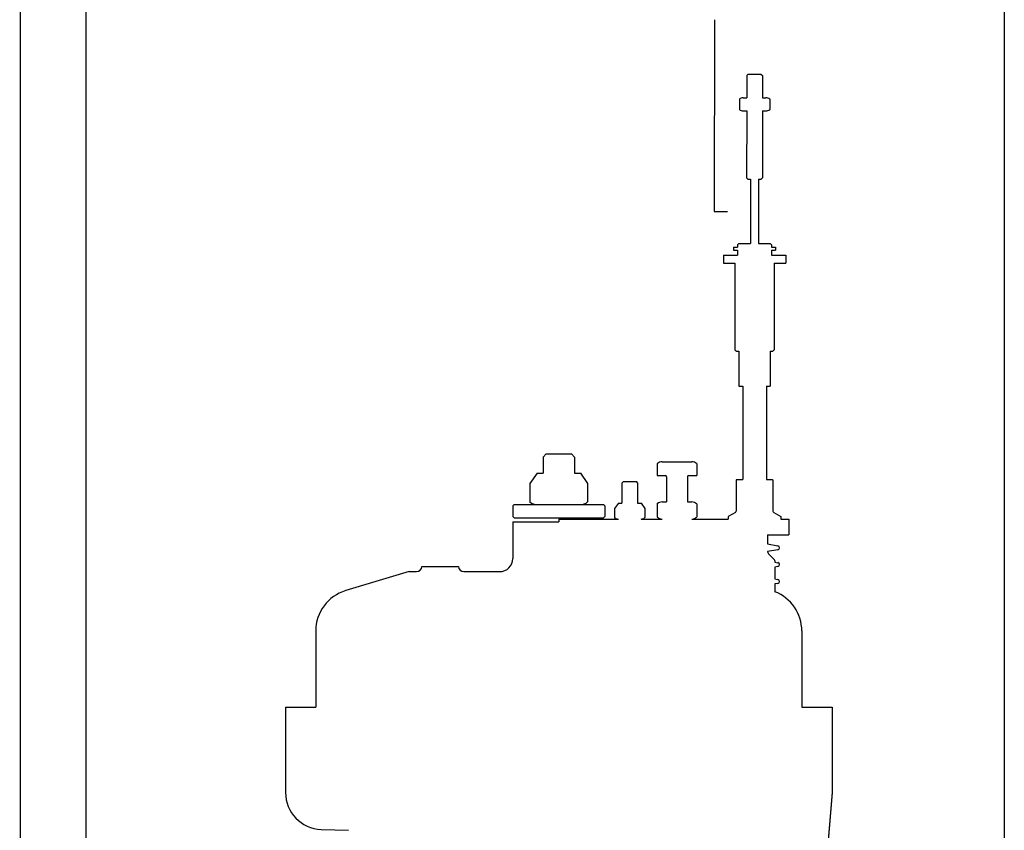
# Model space of a CAD drawing. Header units: millimetres. Extents: x -8838 to 31257, y -6224 to 3754.
# Tile 39 of 205: x -1260 to -1222, y -4936 to -4905. Entities that reach past the tile are written whole.
import ezdxf

# ---------------------------------------------------------------- set-up
doc = ezdxf.new("R2010")
doc.units = ezdxf.units.MM
doc.header["$LTSCALE"] = 10
doc.header["$MEASUREMENT"] = 0
doc.linetypes.add('rzut 2 pietra$0$ArchiTECH.PC Solid Line Type', pattern=[0])
doc.linetypes.add('SUFIT_2 PIETRO$0$ArchiTECH.PC Solid Line Type', pattern=[0])
doc.layers.add('IS_ARCH', color=254, linetype='CONTINUOUS', lineweight=18)
doc.layers.add('SUFIT_2 PIETRO$0$WINDA', color=254, linetype='CONTINUOUS')

msp = doc.modelspace()

# ---------------------------------------------------------------- linework, layer by layer
at = {"layer": 'IS_ARCH', "linetype": 'rzut 2 pietra$0$ArchiTECH.PC Solid Line Type'}
for p, q in [((-1222.248, -4827.93), (-1222.248, -5087.644)), ((-1259.702, -4868.444), (-1259.723, -5078.444)), ((-1259.702, -4868.444), (-1259.723, -5078.444)), ((-1259.702, -4868.444), (-1259.723, -5078.444)), ((-1257.202, -4868.445), (-1257.223, -5080.945)), ((-1257.202, -4868.445), (-1257.223, -5080.945)), ((-1257.202, -4868.445), (-1257.223, -5080.945)), ((-1233.276, -4904.778), (-1233.289, -4912.078)), ((-1233.276, -4904.778), (-1233.289, -4912.078)), ((-1233.276, -4904.778), (-1233.289, -4912.078)), ((-1231.993, -4906.846), (-1232.053, -4906.906)), ((-1231.993, -4906.846), (-1232.053, -4906.906)), ((-1231.993, -4906.846), (-1232.053, -4906.906)), ((-1232.053, -4906.906), (-1232.053, -4907.746)), ((-1232.053, -4906.906), (-1232.053, -4907.746)), ((-1232.053, -4906.906), (-1232.053, -4907.746)), ((-1231.993, -4906.846), (-1231.513, -4906.846)), ((-1231.993, -4906.846), (-1231.513, -4906.846)), ((-1231.993, -4906.846), (-1231.513, -4906.846)), ((-1231.513, -4906.846), (-1231.453, -4906.906)), ((-1231.513, -4906.846), (-1231.453, -4906.906)), ((-1231.513, -4906.846), (-1231.453, -4906.906)), ((-1231.453, -4906.906), (-1231.453, -4907.746)), ((-1231.453, -4906.906), (-1231.453, -4907.746)), ((-1231.453, -4906.906), (-1231.453, -4907.746)), ((-1232.186, -4907.746), (-1232.053, -4907.746)), ((-1232.186, -4907.746), (-1232.053, -4907.746)), ((-1232.186, -4907.746), (-1232.053, -4907.746)), ((-1231.453, -4907.746), (-1231.32, -4907.746)), ((-1231.453, -4907.746), (-1231.32, -4907.746)), ((-1231.453, -4907.746), (-1231.32, -4907.746)), ((-1232.331, -4907.8), (-1232.331, -4908.192)), ((-1232.331, -4907.8), (-1232.331, -4908.192)), ((-1232.331, -4907.8), (-1232.331, -4908.192)), ((-1231.176, -4907.8), (-1231.176, -4908.192)), ((-1231.176, -4907.8), (-1231.176, -4908.192)), ((-1231.176, -4907.8), (-1231.176, -4908.192)), ((-1232.186, -4908.246), (-1232.053, -4908.246)), ((-1232.186, -4908.246), (-1232.053, -4908.246)), ((-1232.186, -4908.246), (-1232.053, -4908.246)), ((-1232.053, -4908.246), (-1232.054, -4910.796)), ((-1232.053, -4908.246), (-1232.054, -4910.796)), ((-1232.053, -4908.246), (-1232.054, -4910.796)), ((-1231.453, -4908.246), (-1231.454, -4910.796)), ((-1231.453, -4908.246), (-1231.454, -4910.796)), ((-1231.453, -4908.246), (-1231.454, -4910.796)), ((-1231.453, -4908.246), (-1231.32, -4908.246)), ((-1231.453, -4908.246), (-1231.32, -4908.246)), ((-1231.453, -4908.246), (-1231.32, -4908.246)), ((-1232.054, -4910.796), (-1232.004, -4910.846)), ((-1232.054, -4910.796), (-1232.004, -4910.846)), ((-1232.054, -4910.796), (-1232.004, -4910.846)), ((-1232.004, -4910.846), (-1231.904, -4910.846)), ((-1232.004, -4910.846), (-1231.904, -4910.846)), ((-1232.004, -4910.846), (-1231.904, -4910.846)), ((-1231.904, -4910.846), (-1231.904, -4913.294)), ((-1231.904, -4910.846), (-1231.904, -4913.294)), ((-1231.904, -4910.846), (-1231.904, -4913.294)), ((-1231.604, -4910.846), (-1231.504, -4910.846)), ((-1231.604, -4910.846), (-1231.604, -4913.294)), ((-1231.604, -4910.846), (-1231.504, -4910.846)), ((-1231.604, -4910.846), (-1231.604, -4913.294)), ((-1231.604, -4910.846), (-1231.604, -4913.294)), ((-1231.604, -4910.846), (-1231.504, -4910.846)), ((-1231.454, -4910.796), (-1231.504, -4910.846)), ((-1231.454, -4910.796), (-1231.504, -4910.846)), ((-1231.454, -4910.796), (-1231.504, -4910.846)), ((-1233.289, -4912.078), (-1232.789, -4912.079)), ((-1233.289, -4912.078), (-1232.789, -4912.079)), ((-1233.289, -4912.078), (-1232.789, -4912.079)), ((-1232.354, -4913.294), (-1232.404, -4913.344)), ((-1232.354, -4913.294), (-1232.404, -4913.344)), ((-1232.354, -4913.294), (-1232.404, -4913.344)), ((-1232.404, -4913.344), (-1232.404, -4913.434)), ((-1232.404, -4913.344), (-1232.404, -4913.434)), ((-1232.404, -4913.344), (-1232.404, -4913.434)), ((-1232.354, -4913.294), (-1231.904, -4913.294)), ((-1232.354, -4913.294), (-1231.904, -4913.294)), ((-1232.354, -4913.294), (-1231.904, -4913.294)), ((-1231.604, -4913.294), (-1231.154, -4913.294)), ((-1231.604, -4913.294), (-1231.154, -4913.294)), ((-1231.604, -4913.294), (-1231.154, -4913.294)), ((-1231.154, -4913.294), (-1231.104, -4913.344)), ((-1231.154, -4913.294), (-1231.104, -4913.344)), ((-1231.154, -4913.294), (-1231.104, -4913.344)), ((-1231.104, -4913.344), (-1231.104, -4913.434)), ((-1231.104, -4913.344), (-1231.104, -4913.434)), ((-1231.104, -4913.344), (-1231.104, -4913.434)), ((-1232.939, -4913.744), (-1232.404, -4913.744)), ((-1232.939, -4913.744), (-1232.939, -4914.044)), ((-1232.939, -4913.744), (-1232.404, -4913.744)), ((-1232.939, -4913.744), (-1232.939, -4914.044)), ((-1232.939, -4913.744), (-1232.939, -4914.044)), ((-1232.939, -4913.744), (-1232.404, -4913.744)), ((-1232.554, -4913.434), (-1232.404, -4913.434)), ((-1232.554, -4913.434), (-1232.554, -4913.544)), ((-1232.554, -4913.434), (-1232.404, -4913.434)), ((-1232.554, -4913.434), (-1232.554, -4913.544)), ((-1232.554, -4913.434), (-1232.554, -4913.544)), ((-1232.554, -4913.434), (-1232.404, -4913.434)), ((-1232.554, -4913.544), (-1232.404, -4913.544)), ((-1232.554, -4913.544), (-1232.404, -4913.544)), ((-1232.554, -4913.544), (-1232.404, -4913.544)), ((-1232.404, -4913.544), (-1232.404, -4913.744)), ((-1232.404, -4913.544), (-1232.404, -4913.744)), ((-1232.404, -4913.544), (-1232.404, -4913.744)), ((-1231.104, -4913.434), (-1230.954, -4913.434)), ((-1231.104, -4913.434), (-1230.954, -4913.434)), ((-1231.104, -4913.434), (-1230.954, -4913.434)), ((-1231.104, -4913.544), (-1230.954, -4913.544)), ((-1231.104, -4913.544), (-1231.104, -4913.744)), ((-1231.104, -4913.544), (-1230.954, -4913.544)), ((-1231.104, -4913.544), (-1231.104, -4913.744)), ((-1231.104, -4913.544), (-1231.104, -4913.744)), ((-1231.104, -4913.544), (-1230.954, -4913.544)), ((-1231.104, -4913.744), (-1230.569, -4913.745)), ((-1231.104, -4913.744), (-1230.569, -4913.745)), ((-1231.104, -4913.744), (-1230.569, -4913.745)), ((-1230.954, -4913.434), (-1230.954, -4913.544)), ((-1230.954, -4913.434), (-1230.954, -4913.544)), ((-1230.954, -4913.434), (-1230.954, -4913.544)), ((-1230.569, -4913.745), (-1230.569, -4914.045)), ((-1230.569, -4913.745), (-1230.569, -4914.045)), ((-1230.569, -4913.745), (-1230.569, -4914.045)), ((-1232.939, -4914.044), (-1232.504, -4914.044)), ((-1232.939, -4914.044), (-1232.504, -4914.044)), ((-1232.939, -4914.044), (-1232.504, -4914.044)), ((-1232.504, -4914.044), (-1232.504, -4917.344)), ((-1232.504, -4914.044), (-1232.504, -4917.344)), ((-1232.504, -4914.044), (-1232.504, -4917.344)), ((-1231.004, -4914.044), (-1230.569, -4914.045)), ((-1231.004, -4914.044), (-1231.004, -4917.344)), ((-1231.004, -4914.044), (-1230.569, -4914.045)), ((-1231.004, -4914.044), (-1231.004, -4917.344)), ((-1231.004, -4914.044), (-1231.004, -4917.344)), ((-1231.004, -4914.044), (-1230.569, -4914.045)), ((-1232.504, -4917.344), (-1232.454, -4917.394)), ((-1232.504, -4917.344), (-1232.454, -4917.394)), ((-1232.504, -4917.344), (-1232.454, -4917.394)), ((-1232.454, -4917.394), (-1232.354, -4917.394)), ((-1232.454, -4917.394), (-1232.354, -4917.394)), ((-1232.454, -4917.394), (-1232.354, -4917.394)), ((-1232.354, -4917.394), (-1232.354, -4918.723)), ((-1232.354, -4917.394), (-1232.354, -4918.723)), ((-1232.354, -4917.394), (-1232.354, -4918.723)), ((-1231.154, -4917.394), (-1231.054, -4917.394)), ((-1231.154, -4917.394), (-1231.154, -4918.723)), ((-1231.154, -4917.394), (-1231.054, -4917.394)), ((-1231.154, -4917.394), (-1231.154, -4918.723)), ((-1231.154, -4917.394), (-1231.154, -4918.723)), ((-1231.154, -4917.394), (-1231.054, -4917.394)), ((-1231.004, -4917.344), (-1231.054, -4917.394)), ((-1231.004, -4917.344), (-1231.054, -4917.394)), ((-1231.004, -4917.344), (-1231.054, -4917.394)), ((-1232.354, -4918.723), (-1232.204, -4918.723)), ((-1232.354, -4918.723), (-1232.204, -4918.723)), ((-1232.354, -4918.723), (-1232.204, -4918.723)), ((-1232.204, -4918.723), (-1232.205, -4922.279)), ((-1232.204, -4918.723), (-1232.205, -4922.279)), ((-1232.204, -4918.723), (-1232.205, -4922.279)), ((-1231.304, -4918.723), (-1231.305, -4922.279)), ((-1231.304, -4918.723), (-1231.305, -4922.279)), ((-1231.304, -4918.723), (-1231.305, -4922.279)), ((-1231.304, -4918.723), (-1231.154, -4918.723)), ((-1231.304, -4918.723), (-1231.154, -4918.723)), ((-1231.304, -4918.723), (-1231.154, -4918.723)), ((-1239.685, -4921.304), (-1239.805, -4921.424)), ((-1239.685, -4921.304), (-1239.805, -4921.424)), ((-1239.685, -4921.304), (-1239.805, -4921.424)), ((-1239.805, -4921.424), (-1239.805, -4922.033)), ((-1239.805, -4921.424), (-1239.805, -4922.033)), ((-1239.805, -4921.424), (-1239.805, -4922.033)), ((-1239.685, -4921.304), (-1238.725, -4921.304)), ((-1239.685, -4921.304), (-1238.725, -4921.304)), ((-1239.685, -4921.304), (-1238.725, -4921.304)), ((-1238.725, -4921.304), (-1238.605, -4921.424)), ((-1238.725, -4921.304), (-1238.605, -4921.424)), ((-1238.725, -4921.304), (-1238.605, -4921.424)), ((-1238.605, -4921.424), (-1238.605, -4922.033)), ((-1238.605, -4921.424), (-1238.605, -4922.033)), ((-1238.605, -4921.424), (-1238.605, -4922.033)), ((-1235.268, -4921.603), (-1234.142, -4921.603)), ((-1235.268, -4921.603), (-1234.142, -4921.603)), ((-1235.268, -4921.603), (-1234.142, -4921.603)), ((-1235.455, -4921.673), (-1235.455, -4922.133)), ((-1235.455, -4921.673), (-1235.455, -4922.133)), ((-1235.455, -4921.673), (-1235.455, -4922.133)), ((-1233.954, -4921.673), (-1233.954, -4922.133)), ((-1233.954, -4921.673), (-1233.954, -4922.133)), ((-1233.954, -4921.673), (-1233.954, -4922.133)), ((-1240.027, -4922.033), (-1240.302, -4922.435)), ((-1240.027, -4922.033), (-1240.302, -4922.435)), ((-1240.027, -4922.033), (-1240.302, -4922.435)), ((-1240.027, -4922.033), (-1239.805, -4922.033)), ((-1240.027, -4922.033), (-1239.805, -4922.033)), ((-1240.027, -4922.033), (-1239.805, -4922.033)), ((-1238.605, -4922.033), (-1238.382, -4922.033)), ((-1238.605, -4922.033), (-1238.382, -4922.033)), ((-1238.605, -4922.033), (-1238.382, -4922.033)), ((-1238.382, -4922.033), (-1238.108, -4922.436)), ((-1238.382, -4922.033), (-1238.108, -4922.436)), ((-1238.382, -4922.033), (-1238.108, -4922.436)), ((-1236.745, -4922.357), (-1236.805, -4922.417)), ((-1236.745, -4922.357), (-1236.805, -4922.417)), ((-1236.745, -4922.357), (-1236.805, -4922.417)), ((-1236.745, -4922.357), (-1236.265, -4922.357)), ((-1236.745, -4922.357), (-1236.265, -4922.357)), ((-1236.745, -4922.357), (-1236.265, -4922.357)), ((-1236.265, -4922.357), (-1236.205, -4922.417)), ((-1236.265, -4922.357), (-1236.205, -4922.417)), ((-1236.265, -4922.357), (-1236.205, -4922.417)), ((-1235.455, -4922.133), (-1235.145, -4922.133)), ((-1235.455, -4922.133), (-1235.145, -4922.133)), ((-1235.455, -4922.133), (-1235.145, -4922.133)), ((-1235.105, -4922.173), (-1235.105, -4923.134)), ((-1235.105, -4922.173), (-1235.105, -4923.134)), ((-1235.105, -4922.173), (-1235.105, -4923.134)), ((-1234.305, -4922.173), (-1234.305, -4923.134)), ((-1234.305, -4922.173), (-1234.305, -4923.134)), ((-1234.305, -4922.173), (-1234.305, -4923.134)), ((-1234.265, -4922.133), (-1233.954, -4922.133)), ((-1234.265, -4922.133), (-1233.954, -4922.133)), ((-1234.265, -4922.133), (-1233.954, -4922.133)), ((-1232.435, -4922.279), (-1232.455, -4922.299)), ((-1232.435, -4922.279), (-1232.455, -4922.299)), ((-1232.435, -4922.279), (-1232.455, -4922.299)), ((-1232.455, -4922.299), (-1232.455, -4923.479)), ((-1232.455, -4922.299), (-1232.455, -4923.479)), ((-1232.455, -4922.299), (-1232.455, -4923.479)), ((-1232.435, -4922.279), (-1232.205, -4922.279)), ((-1232.435, -4922.279), (-1232.205, -4922.279)), ((-1232.435, -4922.279), (-1232.205, -4922.279)), ((-1231.305, -4922.279), (-1231.075, -4922.279)), ((-1231.305, -4922.279), (-1231.075, -4922.279)), ((-1231.305, -4922.279), (-1231.075, -4922.279)), ((-1231.075, -4922.279), (-1231.055, -4922.299)), ((-1231.075, -4922.279), (-1231.055, -4922.299)), ((-1231.075, -4922.279), (-1231.055, -4922.299)), ((-1231.055, -4922.299), (-1231.055, -4923.479)), ((-1231.055, -4922.299), (-1231.055, -4923.479)), ((-1231.055, -4922.299), (-1231.055, -4923.479)), ((-1240.302, -4922.435), (-1240.302, -4923.131)), ((-1240.302, -4922.435), (-1240.302, -4923.131)), ((-1240.302, -4922.435), (-1240.302, -4923.131)), ((-1238.108, -4922.436), (-1238.108, -4923.131)), ((-1238.108, -4922.436), (-1238.108, -4923.131)), ((-1238.108, -4922.436), (-1238.108, -4923.131)), ((-1236.805, -4922.417), (-1236.805, -4923.184)), ((-1236.805, -4922.417), (-1236.805, -4923.184)), ((-1236.805, -4922.417), (-1236.805, -4923.184)), ((-1236.205, -4922.417), (-1236.205, -4923.184)), ((-1236.205, -4922.417), (-1236.205, -4923.184)), ((-1236.205, -4922.417), (-1236.205, -4923.184)), ((-1240.905, -4923.233), (-1240.955, -4923.283)), ((-1240.905, -4923.233), (-1240.955, -4923.283)), ((-1240.905, -4923.233), (-1240.955, -4923.283)), ((-1240.955, -4923.283), (-1240.955, -4923.683)), ((-1240.955, -4923.283), (-1240.955, -4923.683)), ((-1240.955, -4923.283), (-1240.955, -4923.683)), ((-1240.905, -4923.233), (-1237.505, -4923.233)), ((-1240.905, -4923.233), (-1237.505, -4923.233)), ((-1240.905, -4923.233), (-1237.505, -4923.233)), ((-1237.505, -4923.233), (-1237.455, -4923.284)), ((-1237.505, -4923.233), (-1237.455, -4923.284)), ((-1237.505, -4923.233), (-1237.455, -4923.284)), ((-1237.455, -4923.284), (-1237.455, -4923.684)), ((-1237.455, -4923.284), (-1237.455, -4923.684)), ((-1237.455, -4923.284), (-1237.455, -4923.684)), ((-1236.938, -4923.184), (-1237.082, -4923.387)), ((-1236.938, -4923.184), (-1237.082, -4923.387)), ((-1236.938, -4923.184), (-1237.082, -4923.387)), ((-1237.082, -4923.387), (-1237.082, -4923.73)), ((-1237.082, -4923.387), (-1237.082, -4923.73)), ((-1237.082, -4923.387), (-1237.082, -4923.73)), ((-1236.938, -4923.184), (-1236.805, -4923.184)), ((-1236.938, -4923.184), (-1236.805, -4923.184)), ((-1236.938, -4923.184), (-1236.805, -4923.184)), ((-1236.205, -4923.184), (-1236.072, -4923.184)), ((-1236.205, -4923.184), (-1236.072, -4923.184)), ((-1236.205, -4923.184), (-1236.072, -4923.184)), ((-1236.072, -4923.184), (-1235.928, -4923.387)), ((-1236.072, -4923.184), (-1235.928, -4923.387)), ((-1236.072, -4923.184), (-1235.928, -4923.387)), ((-1235.928, -4923.387), (-1235.928, -4923.73)), ((-1235.928, -4923.387), (-1235.928, -4923.73)), ((-1235.928, -4923.387), (-1235.928, -4923.73)), ((-1235.455, -4923.204), (-1235.455, -4923.714)), ((-1235.455, -4923.204), (-1235.455, -4923.714)), ((-1235.455, -4923.204), (-1235.455, -4923.714)), ((-1235.268, -4923.134), (-1235.105, -4923.134)), ((-1235.268, -4923.134), (-1235.105, -4923.134)), ((-1235.268, -4923.134), (-1235.105, -4923.134)), ((-1234.305, -4923.134), (-1234.142, -4923.134)), ((-1234.305, -4923.134), (-1234.142, -4923.134)), ((-1234.305, -4923.134), (-1234.142, -4923.134)), ((-1233.954, -4923.204), (-1233.954, -4923.714)), ((-1233.954, -4923.204), (-1233.954, -4923.714)), ((-1233.954, -4923.204), (-1233.954, -4923.714)), ((-1240.955, -4923.683), (-1240.905, -4923.733)), ((-1240.955, -4923.683), (-1240.905, -4923.733)), ((-1240.955, -4923.683), (-1240.905, -4923.733)), ((-1240.905, -4923.733), (-1237.505, -4923.733)), ((-1240.905, -4923.733), (-1237.505, -4923.733)), ((-1240.905, -4923.733), (-1237.505, -4923.733)), ((-1239.205, -4923.783), (-1239.205, -4923.886)), ((-1239.205, -4923.783), (-1236.938, -4923.784)), ((-1239.205, -4923.783), (-1239.205, -4923.886)), ((-1239.205, -4923.783), (-1236.938, -4923.784)), ((-1239.205, -4923.783), (-1236.938, -4923.784)), ((-1239.205, -4923.783), (-1239.205, -4923.886)), ((-1237.455, -4923.684), (-1237.505, -4923.733)), ((-1237.455, -4923.684), (-1237.505, -4923.733)), ((-1237.455, -4923.684), (-1237.505, -4923.733)), ((-1236.072, -4923.784), (-1235.268, -4923.784)), ((-1236.072, -4923.784), (-1235.268, -4923.784)), ((-1236.072, -4923.784), (-1235.268, -4923.784)), ((-1234.142, -4923.784), (-1232.755, -4923.784)), ((-1234.142, -4923.784), (-1232.755, -4923.784)), ((-1234.142, -4923.784), (-1232.755, -4923.784)), ((-1232.485, -4923.531), (-1232.755, -4923.687)), ((-1232.485, -4923.531), (-1232.755, -4923.687)), ((-1232.485, -4923.531), (-1232.755, -4923.687)), ((-1232.755, -4923.687), (-1232.755, -4923.784)), ((-1232.755, -4923.687), (-1232.755, -4923.784)), ((-1232.755, -4923.687), (-1232.755, -4923.784)), ((-1231.025, -4923.531), (-1230.755, -4923.687)), ((-1231.025, -4923.531), (-1230.755, -4923.687)), ((-1231.025, -4923.531), (-1230.755, -4923.687)), ((-1230.755, -4923.687), (-1230.755, -4923.784)), ((-1230.755, -4923.687), (-1230.755, -4923.784)), ((-1230.755, -4923.687), (-1230.755, -4923.784)), ((-1230.755, -4923.784), (-1230.455, -4923.784)), ((-1230.755, -4923.784), (-1230.455, -4923.784)), ((-1230.755, -4923.784), (-1230.455, -4923.784)), ((-1230.455, -4923.784), (-1230.455, -4924.384)), ((-1230.455, -4923.784), (-1230.455, -4924.384)), ((-1230.455, -4923.784), (-1230.455, -4924.384)), ((-1240.955, -4923.886), (-1239.205, -4923.886)), ((-1240.955, -4923.886), (-1240.955, -4925.286)), ((-1240.955, -4923.886), (-1239.205, -4923.886)), ((-1240.955, -4923.886), (-1240.955, -4925.286)), ((-1240.955, -4923.886), (-1240.955, -4925.286)), ((-1240.955, -4923.886), (-1239.205, -4923.886)), ((-1231.255, -4924.384), (-1230.455, -4924.384)), ((-1231.255, -4924.384), (-1231.255, -4924.734)), ((-1231.255, -4924.384), (-1230.455, -4924.384)), ((-1231.255, -4924.384), (-1231.255, -4924.734)), ((-1231.255, -4924.384), (-1231.255, -4924.734)), ((-1231.255, -4924.384), (-1230.455, -4924.384)), ((-1231.255, -4924.734), (-1230.867, -4924.805)), ((-1231.255, -4924.734), (-1230.867, -4924.805)), ((-1231.255, -4924.734), (-1230.867, -4924.805)), ((-1230.867, -4924.952), (-1231.255, -4925.023)), ((-1230.867, -4924.952), (-1231.255, -4925.023)), ((-1230.867, -4924.952), (-1231.255, -4925.023)), ((-1231.208, -4925.126), (-1230.998, -4925.337)), ((-1231.208, -4925.126), (-1230.998, -4925.337)), ((-1231.208, -4925.126), (-1230.998, -4925.337)), ((-1244.419, -4925.586), (-1243.019, -4925.586)), ((-1244.419, -4925.586), (-1243.019, -4925.586)), ((-1244.419, -4925.586), (-1243.019, -4925.586)), ((-1230.98, -4925.379), (-1230.98, -4925.424)), ((-1230.98, -4925.379), (-1230.98, -4925.424)), ((-1230.98, -4925.379), (-1230.98, -4925.424)), ((-1230.98, -4925.424), (-1230.867, -4925.445)), ((-1230.98, -4925.424), (-1230.867, -4925.445)), ((-1230.98, -4925.424), (-1230.867, -4925.445)), ((-1230.867, -4925.592), (-1230.98, -4925.613)), ((-1230.867, -4925.592), (-1230.98, -4925.613)), ((-1230.867, -4925.592), (-1230.98, -4925.613)), ((-1230.98, -4925.613), (-1230.98, -4926.064)), ((-1230.98, -4925.613), (-1230.98, -4926.064)), ((-1230.98, -4925.613), (-1230.98, -4926.064)), ((-1244.905, -4925.786), (-1247.315, -4926.508)), ((-1244.905, -4925.786), (-1247.315, -4926.508)), ((-1244.905, -4925.786), (-1247.315, -4926.508)), ((-1244.905, -4925.786), (-1244.619, -4925.786)), ((-1244.905, -4925.786), (-1244.619, -4925.786)), ((-1244.905, -4925.786), (-1244.619, -4925.786)), ((-1242.819, -4925.786), (-1241.455, -4925.786)), ((-1242.819, -4925.786), (-1241.455, -4925.786)), ((-1242.819, -4925.786), (-1241.455, -4925.786)), ((-1230.98, -4926.064), (-1230.867, -4926.085)), ((-1230.98, -4926.064), (-1230.867, -4926.085)), ((-1230.98, -4926.064), (-1230.867, -4926.085)), ((-1230.867, -4926.232), (-1230.98, -4926.253)), ((-1230.867, -4926.232), (-1230.98, -4926.253)), ((-1230.867, -4926.232), (-1230.98, -4926.253)), ((-1230.98, -4926.253), (-1230.98, -4926.549)), ((-1230.98, -4926.253), (-1230.98, -4926.549)), ((-1230.98, -4926.253), (-1230.98, -4926.549)), ((-1248.455, -4928.041), (-1248.456, -4930.948)), ((-1248.455, -4928.041), (-1248.456, -4930.948)), ((-1248.455, -4928.041), (-1248.456, -4930.948)), ((-1229.955, -4928.043), (-1229.956, -4930.949)), ((-1229.955, -4928.043), (-1229.956, -4930.949)), ((-1229.955, -4928.043), (-1229.956, -4930.949)), ((-1249.606, -4930.947), (-1248.456, -4930.948)), ((-1249.606, -4930.947), (-1249.606, -4934.196)), ((-1249.606, -4930.947), (-1248.456, -4930.948)), ((-1249.606, -4930.947), (-1249.606, -4934.196)), ((-1249.606, -4930.947), (-1249.606, -4934.196)), ((-1249.606, -4930.947), (-1248.456, -4930.948)), ((-1229.956, -4930.949), (-1228.806, -4930.95)), ((-1229.956, -4930.949), (-1228.806, -4930.95)), ((-1229.956, -4930.949), (-1228.806, -4930.95)), ((-1228.806, -4930.95), (-1228.806, -4934.198)), ((-1228.806, -4930.95), (-1228.806, -4934.198)), ((-1228.806, -4930.95), (-1228.806, -4934.198)), ((-1228.806, -4934.198), (-1229.407, -4941.478)), ((-1228.806, -4934.198), (-1229.407, -4941.478)), ((-1228.806, -4934.198), (-1229.407, -4941.478)), ((-1248.255, -4935.595), (-1247.205, -4935.632)), ((-1248.255, -4935.595), (-1247.205, -4935.632)), ((-1248.255, -4935.595), (-1247.205, -4935.632))]:
    msp.add_line(p, q, dxfattribs=at)
for centre, radius, start, end in [((-1232.186, -4907.967), 0.221, 90, 130.8768), ((-1231.32, -4907.967), 0.221, 49.112, 90), ((-1232.186, -4908.026), 0.221, 229.112, 270), ((-1231.32, -4908.026), 0.221, 270, 310.8768), ((-1235.268, -4921.89), 0.287, 90, 130.8768), ((-1234.142, -4921.89), 0.287, 49.112, 90), ((-1235.145, -4922.173), 0.04, 0, 90), ((-1234.265, -4922.173), 0.04, 90, 180), ((-1240.028, -4922.814), 0.419, 229.112, 270), ((-1238.382, -4922.814), 0.419, 270, 310.8768), ((-1235.268, -4923.42), 0.287, 90, 130.8768), ((-1234.142, -4923.421), 0.287, 49.112, 90), ((-1232.515, -4923.479), 0.06, 299.9944, 0), ((-1230.995, -4923.479), 0.06, 180, 239.9944), ((-1236.938, -4923.563), 0.221, 229.112, 270), ((-1236.072, -4923.563), 0.221, 270, 310.8768), ((-1235.268, -4923.497), 0.287, 229.112, 270), ((-1234.142, -4923.497), 0.287, 270, 310.8768), ((-1230.88, -4924.878), 0.075, 280.3568, 79.6319), ((-1241.455, -4925.286), 0.5, 270, 0), ((-1231.095, -4925.013), 0.16, 183.6565, 224.9944), ((-1231.04, -4925.379), 0.06, 0, 44.9944), ((-1244.619, -4925.586), 0.2, 270, 0), ((-1242.819, -4925.586), 0.2, 180, 270), ((-1230.88, -4925.518), 0.075, 280.3568, 79.6319), ((-1230.88, -4926.158), 0.075, 280.3568, 79.6319), ((-1246.855, -4928.041), 1.6, 106.6936, 179.9944), ((-1231.555, -4928.042), 1.6, 359.9944, 68.9326), ((-1248.206, -4934.196), 1.4, 179.9944, 267.9944)]:
    msp.add_arc(centre, radius, start, end, dxfattribs=at)
at = {"layer": 'SUFIT_2 PIETRO$0$WINDA', "linetype": 'SUFIT_2 PIETRO$0$ArchiTECH.PC Solid Line Type'}
for p, q in [((-1222.248, -4827.93), (-1222.248, -5087.644)), ((-1259.702, -4868.444), (-1259.723, -5078.444)), ((-1259.702, -4868.444), (-1259.723, -5078.444)), ((-1259.702, -4868.444), (-1259.723, -5078.444)), ((-1257.202, -4868.445), (-1257.223, -5080.945)), ((-1257.202, -4868.445), (-1257.223, -5080.945)), ((-1257.202, -4868.445), (-1257.223, -5080.945)), ((-1233.276, -4904.778), (-1233.289, -4912.078)), ((-1233.276, -4904.778), (-1233.289, -4912.078)), ((-1233.276, -4904.778), (-1233.289, -4912.078)), ((-1231.993, -4906.846), (-1232.053, -4906.906)), ((-1231.993, -4906.846), (-1232.053, -4906.906)), ((-1231.993, -4906.846), (-1232.053, -4906.906)), ((-1232.053, -4906.906), (-1232.053, -4907.746)), ((-1232.053, -4906.906), (-1232.053, -4907.746)), ((-1232.053, -4906.906), (-1232.053, -4907.746)), ((-1231.993, -4906.846), (-1231.513, -4906.846)), ((-1231.993, -4906.846), (-1231.513, -4906.846)), ((-1231.993, -4906.846), (-1231.513, -4906.846)), ((-1231.513, -4906.846), (-1231.453, -4906.906)), ((-1231.513, -4906.846), (-1231.453, -4906.906)), ((-1231.513, -4906.846), (-1231.453, -4906.906)), ((-1231.453, -4906.906), (-1231.453, -4907.746)), ((-1231.453, -4906.906), (-1231.453, -4907.746)), ((-1231.453, -4906.906), (-1231.453, -4907.746)), ((-1232.186, -4907.746), (-1232.053, -4907.746)), ((-1232.186, -4907.746), (-1232.053, -4907.746)), ((-1232.186, -4907.746), (-1232.053, -4907.746)), ((-1231.453, -4907.746), (-1231.32, -4907.746)), ((-1231.453, -4907.746), (-1231.32, -4907.746)), ((-1231.453, -4907.746), (-1231.32, -4907.746)), ((-1232.331, -4907.8), (-1232.331, -4908.192)), ((-1232.331, -4907.8), (-1232.331, -4908.192)), ((-1232.331, -4907.8), (-1232.331, -4908.192)), ((-1231.176, -4907.8), (-1231.176, -4908.192)), ((-1231.176, -4907.8), (-1231.176, -4908.192)), ((-1231.176, -4907.8), (-1231.176, -4908.192)), ((-1232.186, -4908.246), (-1232.053, -4908.246)), ((-1232.186, -4908.246), (-1232.053, -4908.246)), ((-1232.186, -4908.246), (-1232.053, -4908.246)), ((-1232.053, -4908.246), (-1232.054, -4910.796)), ((-1232.053, -4908.246), (-1232.054, -4910.796)), ((-1232.053, -4908.246), (-1232.054, -4910.796)), ((-1231.453, -4908.246), (-1231.454, -4910.796)), ((-1231.453, -4908.246), (-1231.454, -4910.796)), ((-1231.453, -4908.246), (-1231.454, -4910.796)), ((-1231.453, -4908.246), (-1231.32, -4908.246)), ((-1231.453, -4908.246), (-1231.32, -4908.246)), ((-1231.453, -4908.246), (-1231.32, -4908.246)), ((-1232.054, -4910.796), (-1232.004, -4910.846)), ((-1232.054, -4910.796), (-1232.004, -4910.846)), ((-1232.054, -4910.796), (-1232.004, -4910.846)), ((-1232.004, -4910.846), (-1231.904, -4910.846)), ((-1232.004, -4910.846), (-1231.904, -4910.846)), ((-1232.004, -4910.846), (-1231.904, -4910.846)), ((-1231.904, -4910.846), (-1231.904, -4913.294)), ((-1231.904, -4910.846), (-1231.904, -4913.294)), ((-1231.904, -4910.846), (-1231.904, -4913.294)), ((-1231.604, -4910.846), (-1231.504, -4910.846)), ((-1231.604, -4910.846), (-1231.604, -4913.294)), ((-1231.604, -4910.846), (-1231.604, -4913.294)), ((-1231.604, -4910.846), (-1231.504, -4910.846)), ((-1231.604, -4910.846), (-1231.604, -4913.294)), ((-1231.604, -4910.846), (-1231.504, -4910.846)), ((-1231.454, -4910.796), (-1231.504, -4910.846)), ((-1231.454, -4910.796), (-1231.504, -4910.846)), ((-1231.454, -4910.796), (-1231.504, -4910.846)), ((-1233.289, -4912.078), (-1232.789, -4912.079)), ((-1233.289, -4912.078), (-1232.789, -4912.079)), ((-1233.289, -4912.078), (-1232.789, -4912.079)), ((-1232.354, -4913.294), (-1232.404, -4913.344)), ((-1232.354, -4913.294), (-1232.404, -4913.344)), ((-1232.354, -4913.294), (-1232.404, -4913.344)), ((-1232.404, -4913.344), (-1232.404, -4913.434)), ((-1232.404, -4913.344), (-1232.404, -4913.434)), ((-1232.404, -4913.344), (-1232.404, -4913.434)), ((-1232.354, -4913.294), (-1231.904, -4913.294)), ((-1232.354, -4913.294), (-1231.904, -4913.294)), ((-1232.354, -4913.294), (-1231.904, -4913.294)), ((-1231.604, -4913.294), (-1231.154, -4913.294)), ((-1231.604, -4913.294), (-1231.154, -4913.294)), ((-1231.604, -4913.294), (-1231.154, -4913.294)), ((-1231.154, -4913.294), (-1231.104, -4913.344)), ((-1231.154, -4913.294), (-1231.104, -4913.344)), ((-1231.154, -4913.294), (-1231.104, -4913.344)), ((-1231.104, -4913.344), (-1231.104, -4913.434)), ((-1231.104, -4913.344), (-1231.104, -4913.434)), ((-1231.104, -4913.344), (-1231.104, -4913.434)), ((-1232.939, -4913.744), (-1232.404, -4913.744)), ((-1232.939, -4913.744), (-1232.939, -4914.044)), ((-1232.939, -4913.744), (-1232.939, -4914.044)), ((-1232.939, -4913.744), (-1232.404, -4913.744)), ((-1232.939, -4913.744), (-1232.939, -4914.044)), ((-1232.939, -4913.744), (-1232.404, -4913.744)), ((-1232.554, -4913.434), (-1232.404, -4913.434)), ((-1232.554, -4913.434), (-1232.554, -4913.544)), ((-1232.554, -4913.434), (-1232.554, -4913.544)), ((-1232.554, -4913.434), (-1232.404, -4913.434)), ((-1232.554, -4913.434), (-1232.554, -4913.544)), ((-1232.554, -4913.434), (-1232.404, -4913.434)), ((-1232.554, -4913.544), (-1232.404, -4913.544)), ((-1232.554, -4913.544), (-1232.404, -4913.544)), ((-1232.554, -4913.544), (-1232.404, -4913.544)), ((-1232.404, -4913.544), (-1232.404, -4913.744)), ((-1232.404, -4913.544), (-1232.404, -4913.744)), ((-1232.404, -4913.544), (-1232.404, -4913.744)), ((-1231.104, -4913.434), (-1230.954, -4913.434)), ((-1231.104, -4913.434), (-1230.954, -4913.434)), ((-1231.104, -4913.434), (-1230.954, -4913.434)), ((-1231.104, -4913.544), (-1230.954, -4913.544)), ((-1231.104, -4913.544), (-1231.104, -4913.744)), ((-1231.104, -4913.544), (-1231.104, -4913.744)), ((-1231.104, -4913.544), (-1230.954, -4913.544)), ((-1231.104, -4913.544), (-1231.104, -4913.744)), ((-1231.104, -4913.544), (-1230.954, -4913.544)), ((-1231.104, -4913.744), (-1230.569, -4913.745)), ((-1231.104, -4913.744), (-1230.569, -4913.745)), ((-1231.104, -4913.744), (-1230.569, -4913.745)), ((-1230.954, -4913.434), (-1230.954, -4913.544)), ((-1230.954, -4913.434), (-1230.954, -4913.544)), ((-1230.954, -4913.434), (-1230.954, -4913.544)), ((-1230.569, -4913.745), (-1230.569, -4914.045)), ((-1230.569, -4913.745), (-1230.569, -4914.045)), ((-1230.569, -4913.745), (-1230.569, -4914.045)), ((-1232.939, -4914.044), (-1232.504, -4914.044)), ((-1232.939, -4914.044), (-1232.504, -4914.044)), ((-1232.939, -4914.044), (-1232.504, -4914.044)), ((-1232.504, -4914.044), (-1232.504, -4917.344)), ((-1232.504, -4914.044), (-1232.504, -4917.344)), ((-1232.504, -4914.044), (-1232.504, -4917.344)), ((-1231.004, -4914.044), (-1230.569, -4914.045)), ((-1231.004, -4914.044), (-1231.004, -4917.344)), ((-1231.004, -4914.044), (-1231.004, -4917.344)), ((-1231.004, -4914.044), (-1230.569, -4914.045)), ((-1231.004, -4914.044), (-1231.004, -4917.344)), ((-1231.004, -4914.044), (-1230.569, -4914.045)), ((-1232.504, -4917.344), (-1232.454, -4917.394)), ((-1232.504, -4917.344), (-1232.454, -4917.394)), ((-1232.504, -4917.344), (-1232.454, -4917.394)), ((-1232.454, -4917.394), (-1232.354, -4917.394)), ((-1232.454, -4917.394), (-1232.354, -4917.394)), ((-1232.454, -4917.394), (-1232.354, -4917.394)), ((-1232.354, -4917.394), (-1232.354, -4918.723)), ((-1232.354, -4917.394), (-1232.354, -4918.723)), ((-1232.354, -4917.394), (-1232.354, -4918.723)), ((-1231.154, -4917.394), (-1231.054, -4917.394)), ((-1231.154, -4917.394), (-1231.154, -4918.723)), ((-1231.154, -4917.394), (-1231.154, -4918.723)), ((-1231.154, -4917.394), (-1231.054, -4917.394)), ((-1231.154, -4917.394), (-1231.154, -4918.723)), ((-1231.154, -4917.394), (-1231.054, -4917.394)), ((-1231.004, -4917.344), (-1231.054, -4917.394)), ((-1231.004, -4917.344), (-1231.054, -4917.394)), ((-1231.004, -4917.344), (-1231.054, -4917.394)), ((-1232.354, -4918.723), (-1232.204, -4918.723)), ((-1232.354, -4918.723), (-1232.204, -4918.723)), ((-1232.354, -4918.723), (-1232.204, -4918.723)), ((-1232.204, -4918.723), (-1232.205, -4922.279)), ((-1232.204, -4918.723), (-1232.205, -4922.279)), ((-1232.204, -4918.723), (-1232.205, -4922.279)), ((-1231.304, -4918.723), (-1231.305, -4922.279)), ((-1231.304, -4918.723), (-1231.305, -4922.279)), ((-1231.304, -4918.723), (-1231.305, -4922.279)), ((-1231.304, -4918.723), (-1231.154, -4918.723)), ((-1231.304, -4918.723), (-1231.154, -4918.723)), ((-1231.304, -4918.723), (-1231.154, -4918.723)), ((-1239.685, -4921.304), (-1239.805, -4921.424)), ((-1239.685, -4921.304), (-1239.805, -4921.424)), ((-1239.685, -4921.304), (-1239.805, -4921.424)), ((-1239.805, -4921.424), (-1239.805, -4922.033)), ((-1239.805, -4921.424), (-1239.805, -4922.033)), ((-1239.805, -4921.424), (-1239.805, -4922.033)), ((-1239.685, -4921.304), (-1238.725, -4921.304)), ((-1239.685, -4921.304), (-1238.725, -4921.304)), ((-1239.685, -4921.304), (-1238.725, -4921.304)), ((-1238.725, -4921.304), (-1238.605, -4921.424)), ((-1238.725, -4921.304), (-1238.605, -4921.424)), ((-1238.725, -4921.304), (-1238.605, -4921.424)), ((-1238.605, -4921.424), (-1238.605, -4922.033)), ((-1238.605, -4921.424), (-1238.605, -4922.033)), ((-1238.605, -4921.424), (-1238.605, -4922.033)), ((-1235.268, -4921.603), (-1234.142, -4921.603)), ((-1235.268, -4921.603), (-1234.142, -4921.603)), ((-1235.268, -4921.603), (-1234.142, -4921.603)), ((-1235.455, -4921.673), (-1235.455, -4922.133)), ((-1235.455, -4921.673), (-1235.455, -4922.133)), ((-1235.455, -4921.673), (-1235.455, -4922.133)), ((-1233.954, -4921.673), (-1233.954, -4922.133)), ((-1233.954, -4921.673), (-1233.954, -4922.133)), ((-1233.954, -4921.673), (-1233.954, -4922.133)), ((-1240.027, -4922.033), (-1240.302, -4922.435)), ((-1240.027, -4922.033), (-1240.302, -4922.435)), ((-1240.027, -4922.033), (-1240.302, -4922.435)), ((-1240.027, -4922.033), (-1239.805, -4922.033)), ((-1240.027, -4922.033), (-1239.805, -4922.033)), ((-1240.027, -4922.033), (-1239.805, -4922.033)), ((-1238.605, -4922.033), (-1238.382, -4922.033)), ((-1238.605, -4922.033), (-1238.382, -4922.033)), ((-1238.605, -4922.033), (-1238.382, -4922.033)), ((-1238.382, -4922.033), (-1238.108, -4922.436)), ((-1238.382, -4922.033), (-1238.108, -4922.436)), ((-1238.382, -4922.033), (-1238.108, -4922.436)), ((-1236.745, -4922.357), (-1236.805, -4922.417)), ((-1236.745, -4922.357), (-1236.805, -4922.417)), ((-1236.745, -4922.357), (-1236.805, -4922.417)), ((-1236.745, -4922.357), (-1236.265, -4922.357)), ((-1236.745, -4922.357), (-1236.265, -4922.357)), ((-1236.745, -4922.357), (-1236.265, -4922.357)), ((-1236.265, -4922.357), (-1236.205, -4922.417)), ((-1236.265, -4922.357), (-1236.205, -4922.417)), ((-1236.265, -4922.357), (-1236.205, -4922.417)), ((-1235.455, -4922.133), (-1235.145, -4922.133)), ((-1235.455, -4922.133), (-1235.145, -4922.133)), ((-1235.455, -4922.133), (-1235.145, -4922.133)), ((-1235.105, -4922.173), (-1235.105, -4923.134)), ((-1235.105, -4922.173), (-1235.105, -4923.134)), ((-1235.105, -4922.173), (-1235.105, -4923.134)), ((-1234.305, -4922.173), (-1234.305, -4923.134)), ((-1234.305, -4922.173), (-1234.305, -4923.134)), ((-1234.305, -4922.173), (-1234.305, -4923.134)), ((-1234.265, -4922.133), (-1233.954, -4922.133)), ((-1234.265, -4922.133), (-1233.954, -4922.133)), ((-1234.265, -4922.133), (-1233.954, -4922.133)), ((-1232.435, -4922.279), (-1232.455, -4922.299)), ((-1232.435, -4922.279), (-1232.455, -4922.299)), ((-1232.435, -4922.279), (-1232.455, -4922.299)), ((-1232.455, -4922.299), (-1232.455, -4923.479)), ((-1232.455, -4922.299), (-1232.455, -4923.479)), ((-1232.455, -4922.299), (-1232.455, -4923.479)), ((-1232.435, -4922.279), (-1232.205, -4922.279)), ((-1232.435, -4922.279), (-1232.205, -4922.279)), ((-1232.435, -4922.279), (-1232.205, -4922.279)), ((-1231.305, -4922.279), (-1231.075, -4922.279)), ((-1231.305, -4922.279), (-1231.075, -4922.279)), ((-1231.305, -4922.279), (-1231.075, -4922.279)), ((-1231.075, -4922.279), (-1231.055, -4922.299)), ((-1231.075, -4922.279), (-1231.055, -4922.299)), ((-1231.075, -4922.279), (-1231.055, -4922.299)), ((-1231.055, -4922.299), (-1231.055, -4923.479)), ((-1231.055, -4922.299), (-1231.055, -4923.479)), ((-1231.055, -4922.299), (-1231.055, -4923.479)), ((-1240.302, -4922.435), (-1240.302, -4923.131)), ((-1240.302, -4922.435), (-1240.302, -4923.131)), ((-1240.302, -4922.435), (-1240.302, -4923.131)), ((-1238.108, -4922.436), (-1238.108, -4923.131)), ((-1238.108, -4922.436), (-1238.108, -4923.131)), ((-1238.108, -4922.436), (-1238.108, -4923.131)), ((-1236.805, -4922.417), (-1236.805, -4923.184)), ((-1236.805, -4922.417), (-1236.805, -4923.184)), ((-1236.805, -4922.417), (-1236.805, -4923.184)), ((-1236.205, -4922.417), (-1236.205, -4923.184)), ((-1236.205, -4922.417), (-1236.205, -4923.184)), ((-1236.205, -4922.417), (-1236.205, -4923.184)), ((-1240.905, -4923.233), (-1240.955, -4923.283)), ((-1240.905, -4923.233), (-1240.955, -4923.283)), ((-1240.905, -4923.233), (-1240.955, -4923.283)), ((-1240.955, -4923.283), (-1240.955, -4923.683)), ((-1240.955, -4923.283), (-1240.955, -4923.683)), ((-1240.955, -4923.283), (-1240.955, -4923.683)), ((-1240.905, -4923.233), (-1237.505, -4923.233)), ((-1240.905, -4923.233), (-1237.505, -4923.233)), ((-1240.905, -4923.233), (-1237.505, -4923.233)), ((-1237.505, -4923.233), (-1237.455, -4923.284)), ((-1237.505, -4923.233), (-1237.455, -4923.284)), ((-1237.505, -4923.233), (-1237.455, -4923.284)), ((-1237.455, -4923.284), (-1237.455, -4923.684)), ((-1237.455, -4923.284), (-1237.455, -4923.684)), ((-1237.455, -4923.284), (-1237.455, -4923.684)), ((-1236.938, -4923.184), (-1237.082, -4923.387)), ((-1236.938, -4923.184), (-1237.082, -4923.387)), ((-1236.938, -4923.184), (-1237.082, -4923.387)), ((-1237.082, -4923.387), (-1237.082, -4923.73)), ((-1237.082, -4923.387), (-1237.082, -4923.73)), ((-1237.082, -4923.387), (-1237.082, -4923.73)), ((-1236.938, -4923.184), (-1236.805, -4923.184)), ((-1236.938, -4923.184), (-1236.805, -4923.184)), ((-1236.938, -4923.184), (-1236.805, -4923.184)), ((-1236.205, -4923.184), (-1236.072, -4923.184)), ((-1236.205, -4923.184), (-1236.072, -4923.184)), ((-1236.205, -4923.184), (-1236.072, -4923.184)), ((-1236.072, -4923.184), (-1235.928, -4923.387)), ((-1236.072, -4923.184), (-1235.928, -4923.387)), ((-1236.072, -4923.184), (-1235.928, -4923.387)), ((-1235.928, -4923.387), (-1235.928, -4923.73)), ((-1235.928, -4923.387), (-1235.928, -4923.73)), ((-1235.928, -4923.387), (-1235.928, -4923.73)), ((-1235.455, -4923.204), (-1235.455, -4923.714)), ((-1235.455, -4923.204), (-1235.455, -4923.714)), ((-1235.455, -4923.204), (-1235.455, -4923.714)), ((-1235.268, -4923.134), (-1235.105, -4923.134)), ((-1235.268, -4923.134), (-1235.105, -4923.134)), ((-1235.268, -4923.134), (-1235.105, -4923.134)), ((-1234.305, -4923.134), (-1234.142, -4923.134)), ((-1234.305, -4923.134), (-1234.142, -4923.134)), ((-1234.305, -4923.134), (-1234.142, -4923.134)), ((-1233.954, -4923.204), (-1233.954, -4923.714)), ((-1233.954, -4923.204), (-1233.954, -4923.714)), ((-1233.954, -4923.204), (-1233.954, -4923.714)), ((-1240.955, -4923.683), (-1240.905, -4923.733)), ((-1240.955, -4923.683), (-1240.905, -4923.733)), ((-1240.955, -4923.683), (-1240.905, -4923.733)), ((-1240.905, -4923.733), (-1237.505, -4923.733)), ((-1240.905, -4923.733), (-1237.505, -4923.733)), ((-1240.905, -4923.733), (-1237.505, -4923.733)), ((-1239.205, -4923.783), (-1239.205, -4923.886)), ((-1239.205, -4923.783), (-1236.938, -4923.784)), ((-1239.205, -4923.783), (-1236.938, -4923.784)), ((-1239.205, -4923.783), (-1239.205, -4923.886)), ((-1239.205, -4923.783), (-1236.938, -4923.784)), ((-1239.205, -4923.783), (-1239.205, -4923.886)), ((-1237.455, -4923.684), (-1237.505, -4923.733)), ((-1237.455, -4923.684), (-1237.505, -4923.733)), ((-1237.455, -4923.684), (-1237.505, -4923.733)), ((-1236.072, -4923.784), (-1235.268, -4923.784)), ((-1236.072, -4923.784), (-1235.268, -4923.784)), ((-1236.072, -4923.784), (-1235.268, -4923.784)), ((-1234.142, -4923.784), (-1232.755, -4923.784)), ((-1234.142, -4923.784), (-1232.755, -4923.784)), ((-1234.142, -4923.784), (-1232.755, -4923.784)), ((-1232.485, -4923.531), (-1232.755, -4923.687)), ((-1232.485, -4923.531), (-1232.755, -4923.687)), ((-1232.485, -4923.531), (-1232.755, -4923.687)), ((-1232.755, -4923.687), (-1232.755, -4923.784)), ((-1232.755, -4923.687), (-1232.755, -4923.784)), ((-1232.755, -4923.687), (-1232.755, -4923.784)), ((-1231.025, -4923.531), (-1230.755, -4923.687)), ((-1231.025, -4923.531), (-1230.755, -4923.687)), ((-1231.025, -4923.531), (-1230.755, -4923.687)), ((-1230.755, -4923.687), (-1230.755, -4923.784)), ((-1230.755, -4923.687), (-1230.755, -4923.784)), ((-1230.755, -4923.687), (-1230.755, -4923.784)), ((-1230.755, -4923.784), (-1230.455, -4923.784)), ((-1230.755, -4923.784), (-1230.455, -4923.784)), ((-1230.755, -4923.784), (-1230.455, -4923.784)), ((-1230.455, -4923.784), (-1230.455, -4924.384)), ((-1230.455, -4923.784), (-1230.455, -4924.384)), ((-1230.455, -4923.784), (-1230.455, -4924.384)), ((-1240.955, -4923.886), (-1239.205, -4923.886)), ((-1240.955, -4923.886), (-1240.955, -4925.286)), ((-1240.955, -4923.886), (-1240.955, -4925.286)), ((-1240.955, -4923.886), (-1239.205, -4923.886)), ((-1240.955, -4923.886), (-1240.955, -4925.286)), ((-1240.955, -4923.886), (-1239.205, -4923.886)), ((-1231.255, -4924.384), (-1230.455, -4924.384)), ((-1231.255, -4924.384), (-1231.255, -4924.734)), ((-1231.255, -4924.384), (-1231.255, -4924.734)), ((-1231.255, -4924.384), (-1230.455, -4924.384)), ((-1231.255, -4924.384), (-1231.255, -4924.734)), ((-1231.255, -4924.384), (-1230.455, -4924.384)), ((-1231.255, -4924.734), (-1230.867, -4924.805)), ((-1231.255, -4924.734), (-1230.867, -4924.805)), ((-1231.255, -4924.734), (-1230.867, -4924.805)), ((-1230.867, -4924.952), (-1231.255, -4925.023)), ((-1230.867, -4924.952), (-1231.255, -4925.023)), ((-1230.867, -4924.952), (-1231.255, -4925.023)), ((-1231.208, -4925.126), (-1230.998, -4925.337)), ((-1231.208, -4925.126), (-1230.998, -4925.337)), ((-1231.208, -4925.126), (-1230.998, -4925.337)), ((-1244.419, -4925.586), (-1243.019, -4925.586)), ((-1244.419, -4925.586), (-1243.019, -4925.586)), ((-1244.419, -4925.586), (-1243.019, -4925.586)), ((-1230.98, -4925.379), (-1230.98, -4925.424)), ((-1230.98, -4925.379), (-1230.98, -4925.424)), ((-1230.98, -4925.379), (-1230.98, -4925.424)), ((-1230.98, -4925.424), (-1230.867, -4925.445)), ((-1230.98, -4925.424), (-1230.867, -4925.445)), ((-1230.98, -4925.424), (-1230.867, -4925.445)), ((-1230.867, -4925.592), (-1230.98, -4925.613)), ((-1230.867, -4925.592), (-1230.98, -4925.613)), ((-1230.867, -4925.592), (-1230.98, -4925.613)), ((-1230.98, -4925.613), (-1230.98, -4926.064)), ((-1230.98, -4925.613), (-1230.98, -4926.064)), ((-1230.98, -4925.613), (-1230.98, -4926.064)), ((-1244.905, -4925.786), (-1247.315, -4926.508)), ((-1244.905, -4925.786), (-1247.315, -4926.508)), ((-1244.905, -4925.786), (-1247.315, -4926.508)), ((-1244.905, -4925.786), (-1244.619, -4925.786)), ((-1244.905, -4925.786), (-1244.619, -4925.786)), ((-1244.905, -4925.786), (-1244.619, -4925.786)), ((-1242.819, -4925.786), (-1241.455, -4925.786)), ((-1242.819, -4925.786), (-1241.455, -4925.786)), ((-1242.819, -4925.786), (-1241.455, -4925.786)), ((-1230.98, -4926.064), (-1230.867, -4926.085)), ((-1230.98, -4926.064), (-1230.867, -4926.085)), ((-1230.98, -4926.064), (-1230.867, -4926.085)), ((-1230.867, -4926.232), (-1230.98, -4926.253)), ((-1230.867, -4926.232), (-1230.98, -4926.253)), ((-1230.867, -4926.232), (-1230.98, -4926.253)), ((-1230.98, -4926.253), (-1230.98, -4926.549)), ((-1230.98, -4926.253), (-1230.98, -4926.549)), ((-1230.98, -4926.253), (-1230.98, -4926.549)), ((-1248.455, -4928.041), (-1248.456, -4930.948)), ((-1248.455, -4928.041), (-1248.456, -4930.948)), ((-1248.455, -4928.041), (-1248.456, -4930.948)), ((-1229.955, -4928.043), (-1229.956, -4930.949)), ((-1229.955, -4928.043), (-1229.956, -4930.949)), ((-1229.955, -4928.043), (-1229.956, -4930.949)), ((-1249.606, -4930.947), (-1248.456, -4930.948)), ((-1249.606, -4930.947), (-1249.606, -4934.196)), ((-1249.606, -4930.947), (-1249.606, -4934.196)), ((-1249.606, -4930.947), (-1248.456, -4930.948)), ((-1249.606, -4930.947), (-1249.606, -4934.196)), ((-1249.606, -4930.947), (-1248.456, -4930.948)), ((-1229.956, -4930.949), (-1228.806, -4930.95)), ((-1229.956, -4930.949), (-1228.806, -4930.95)), ((-1229.956, -4930.949), (-1228.806, -4930.95)), ((-1228.806, -4930.95), (-1228.806, -4934.198)), ((-1228.806, -4930.95), (-1228.806, -4934.198)), ((-1228.806, -4930.95), (-1228.806, -4934.198)), ((-1228.806, -4934.198), (-1229.407, -4941.478)), ((-1228.806, -4934.198), (-1229.407, -4941.478)), ((-1228.806, -4934.198), (-1229.407, -4941.478)), ((-1248.255, -4935.595), (-1247.205, -4935.632)), ((-1248.255, -4935.595), (-1247.205, -4935.632)), ((-1248.255, -4935.595), (-1247.205, -4935.632))]:
    msp.add_line(p, q, dxfattribs=at)
for centre, radius, start, end in [((-1232.186, -4907.967), 0.221, 90, 130.8768), ((-1231.32, -4907.967), 0.221, 49.112, 90), ((-1232.186, -4908.026), 0.221, 229.112, 270), ((-1231.32, -4908.026), 0.221, 270, 310.8768), ((-1235.268, -4921.89), 0.287, 90, 130.8768), ((-1234.142, -4921.89), 0.287, 49.112, 90), ((-1235.145, -4922.173), 0.04, 0, 90), ((-1234.265, -4922.173), 0.04, 90, 180), ((-1240.028, -4922.814), 0.419, 229.112, 270), ((-1238.382, -4922.814), 0.419, 270, 310.8768), ((-1235.268, -4923.42), 0.287, 90, 130.8768), ((-1234.142, -4923.421), 0.287, 49.112, 90), ((-1232.515, -4923.479), 0.06, 299.9944, 0), ((-1230.995, -4923.479), 0.06, 180, 239.9944), ((-1236.938, -4923.563), 0.221, 229.112, 270), ((-1236.072, -4923.563), 0.221, 270, 310.8768), ((-1235.268, -4923.497), 0.287, 229.112, 270), ((-1234.142, -4923.497), 0.287, 270, 310.8768), ((-1230.88, -4924.878), 0.075, 280.3568, 79.6319), ((-1241.455, -4925.286), 0.5, 270, 0), ((-1231.095, -4925.013), 0.16, 183.6565, 224.9944), ((-1231.04, -4925.379), 0.06, 0, 44.9944), ((-1244.619, -4925.586), 0.2, 270, 0), ((-1242.819, -4925.586), 0.2, 180, 270), ((-1230.88, -4925.518), 0.075, 280.3568, 79.6319), ((-1230.88, -4926.158), 0.075, 280.3568, 79.6319), ((-1246.855, -4928.041), 1.6, 106.6936, 179.9944), ((-1231.555, -4928.042), 1.6, 359.9944, 68.9326), ((-1248.206, -4934.196), 1.4, 179.9944, 267.9944)]:
    msp.add_arc(centre, radius, start, end, dxfattribs=at)

doc.saveas('drawing.dxf')
